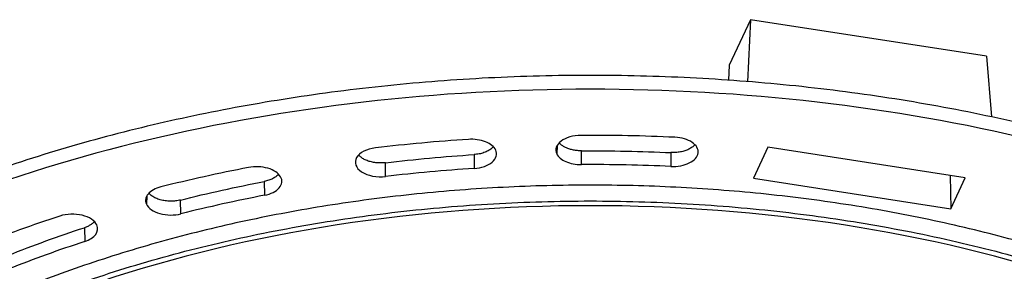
# Model space of a CAD drawing. Header units: millimetres. Extents: x 224 to 956, y 38 to 794.
# Tile 36 of 131: x 830 to 891, y 111 to 126. Entities that reach past the tile are written whole.
import ezdxf

# ---------------------------------------------------------------- set-up
doc = ezdxf.new("R2010")
doc.units = ezdxf.units.MM

msp = doc.modelspace()

# ---------------------------------------------------------------- linework, layer by layer
at = {"color": 179, "linetype": 'Continuous', "lineweight": 25}
for p, q in [((875.089, 126.016), (873.797, 123.234)), ((875.089, 126.016), (874.908, 122.22)), ((889.578, 123.775), (875.089, 126.016)), ((889.578, 123.775), (889.877, 120.061)), ((873.797, 123.234), (873.745, 122.305)), ((858.145, 117.752), (858.151, 116.905)), ((864.728, 117.137), (864.727, 117.984)), ((870.22, 117.874), (870.216, 117.027)), ((876.155, 118.204), (875.275, 116.308)), ((888.252, 116.333), (876.155, 118.204)), ((852.727, 116.409), (852.717, 117.256)), ((845.287, 116.106), (845.303, 115.261)), ((875.275, 116.308), (887.372, 114.437)), ((887.34, 116.474), (887.372, 114.437)), ((887.372, 114.437), (888.252, 116.333)), ((840.177, 114.125), (840.156, 114.969)), ((834.254, 113.271), (834.28, 112.428))]:
    msp.add_line(p, q, dxfattribs=at)
at = {"color": 8, "linetype": 'Continuous', "lineweight": 25}
for p, q in [((863.246, 118.306), (863.215, 117.802)), ((838.09, 115.229), (838.058, 114.715))]:
    msp.add_line(p, q, dxfattribs=at)
at = {"color": 179, "linetype": 'Continuous', "lineweight": 25}
for points, knots in [([(936.22, 80.098), (936.247, 80.604), (936.304, 81.711), (936.229, 83.419), (936.026, 85.218), (935.682, 87.011), (935.204, 88.793), (934.593, 90.55), (933.855, 92.28), (932.993, 93.98), (932.005, 95.656), (930.886, 97.317), (929.635, 98.957), (928.252, 100.574), (926.747, 102.154), (925.124, 103.694), (923.395, 105.183), (921.566, 106.618), (919.643, 107.998), (917.619, 109.329), (915.484, 110.616), (913.241, 111.855), (910.892, 113.043), (908.454, 114.171), (905.933, 115.235), (903.348, 116.229), (900.708, 117.151), (898.016, 118.001), (895.264, 118.783), (892.439, 119.5), (889.545, 120.149), (886.587, 120.728), (883.587, 121.231), (880.552, 121.658), (877.506, 122.005), (874.455, 122.273), (871.405, 122.464), (868.344, 122.578), (865.258, 122.617), (862.154, 122.578), (859.038, 122.459), (855.933, 122.261), (852.846, 121.984), (849.802, 121.632), (846.805, 121.206), (843.861, 120.708), (840.957, 120.138), (838.081, 119.492), (835.239, 118.77), (832.438, 117.971), (829.701, 117.103), (827.033, 116.165), (824.454, 115.167), (821.967, 114.112), (819.579, 113.001), (817.268, 111.835), (815.804, 111.011), (815.072, 110.599)], [0, 0, 0, 0, 0.0154856, 0.0338632, 0.0522408, 0.0706183, 0.0889959, 0.1073735, 0.125423, 0.1434724, 0.1615219, 0.1795713, 0.1979489, 0.2163265, 0.2347041, 0.2530816, 0.2714592, 0.2895087, 0.3075581, 0.3256076, 0.3436571, 0.3620346, 0.3804122, 0.3987898, 0.4171674, 0.435545, 0.4535944, 0.4716439, 0.4896933, 0.5077428, 0.5261204, 0.544498, 0.5628755, 0.5812531, 0.5996307, 0.6176802, 0.6357296, 0.6537791, 0.6718285, 0.6902061, 0.7085837, 0.7269613, 0.7453388, 0.7637164, 0.7817659, 0.7998153, 0.8178648, 0.8359143, 0.8542918, 0.8726694, 0.891047, 0.9094246, 0.9278022, 0.9458516, 0.9639011, 0.9819505, 1, 1, 1, 1]), ([(915.445, 51.839), (928.749, 59.52), (936.225, 69.938), (936.225, 91.662), (928.749, 102.08), (902.14, 117.442), (884.093, 121.757), (846.461, 121.757), (828.414, 117.442), (815.109, 109.761)], [0, 0, 0, 0, 0.25, 0.25, 0.5, 0.5, 0.75, 0.75, 1, 1, 1, 1]), ([(859.475, 118.028), (859.379, 118.235), (859.157, 118.416), (858.542, 118.657), (858.169, 118.71), (857.8, 118.686)], [0, 0, 0, 0, 0.5, 0.5, 1, 1, 1, 1]), ([(864.701, 118.93), (864.22, 118.927), (863.769, 118.797), (863.188, 118.355), (863.09, 118.069), (863.215, 117.802)], [0, 0, 0, 0, 0.5, 0.5, 1, 1, 1, 1]), ([(864.727, 117.984), (864.645, 117.986), (864.48, 117.99), (864.239, 118.025), (864.011, 118.081), (863.802, 118.158), (863.618, 118.254), (863.47, 118.358), (863.401, 118.435), (863.369, 118.47)], [0, 0, 0, 0, 0.146505, 0.293012, 0.439516, 0.586022, 0.732528, 0.879033, 1, 1, 1, 1]), ([(870.216, 117.027), (870.626, 117.008), (871.033, 117.084), (871.659, 117.393), (871.853, 117.613), (871.918, 118.087), (871.785, 118.322), (871.251, 118.683), (870.87, 118.795), (870.459, 118.814)], [0, 0, 0, 0, 0.25, 0.25, 0.5, 0.5, 0.75, 0.75, 1, 1, 1, 1]), ([(871.687, 118.362), (871.683, 118.356), (871.644, 118.297), (871.52, 118.198), (871.319, 118.074), (871.075, 117.976), (870.804, 117.908), (870.515, 117.87), (870.318, 117.872), (870.22, 117.874)], [0, 0, 0, 0, 0.0194348, 0.1828623, 0.3462904, 0.5097165, 0.673145, 0.8365724, 1, 1, 1, 1]), ([(852.108, 118.166), (851.565, 118.102), (851.122, 117.876), (850.77, 117.268), (850.888, 116.933), (851.623, 116.454), (852.184, 116.346), (852.727, 116.409)], [0, 0, 0, 0, 0.333333, 0.333333, 0.666667, 0.666667, 1, 1, 1, 1]), ([(859.319, 118.237), (859.287, 118.199), (859.208, 118.105), (859.013, 117.979), (858.757, 117.866), (858.463, 117.784), (858.251, 117.763), (858.145, 117.752)], [0, 0, 0, 0, 0.146458, 0.359844, 0.57323, 0.786614, 1, 1, 1, 1]), ([(858.151, 116.905), (858.6, 116.935), (859.004, 117.076), (859.513, 117.507), (859.592, 117.776), (859.475, 118.028)], [0, 0, 0, 0, 0.5, 0.5, 1, 1, 1, 1]), ([(863.215, 117.802), (863.304, 117.61), (863.501, 117.44), (864.048, 117.2), (864.384, 117.136), (864.728, 117.137)], [0, 0, 0, 0, 0.5, 0.5, 1, 1, 1, 1]), ([(852.717, 117.256), (852.62, 117.247), (852.425, 117.231), (852.13, 117.249), (851.846, 117.297), (851.584, 117.377), (851.356, 117.485), (851.18, 117.603), (851.105, 117.691), (851.073, 117.728)], [0, 0, 0, 0, 0.148765, 0.297532, 0.446296, 0.595061, 0.743827, 0.892591, 1, 1, 1, 1]), ([(845.303, 115.261), (845.694, 115.336), (846.016, 115.498), (846.384, 115.924), (846.414, 116.17), (846.152, 116.621), (845.872, 116.807), (845.135, 117.019), (844.709, 117.036), (844.318, 116.961)], [0, 0, 0, 0, 0.25, 0.25, 0.5, 0.5, 0.75, 0.75, 1, 1, 1, 1]), ([(846.161, 116.553), (846.158, 116.549), (846.121, 116.492), (846.001, 116.395), (845.802, 116.27), (845.561, 116.169), (845.378, 116.127), (845.287, 116.106)], [0, 0, 0, 0, 0.01797, 0.263478, 0.508985, 0.754492, 1, 1, 1, 1]), ([(924.931, 74.156), (925.002, 74.36), (925.248, 75.059), (925.55, 76.266), (925.838, 77.772), (926.007, 79.285), (926.064, 80.809), (926.006, 82.343), (925.83, 83.883), (925.536, 85.417), (925.126, 86.942), (924.604, 88.446), (923.972, 89.927), (923.234, 91.381), (922.389, 92.816), (921.431, 94.238), (920.36, 95.642), (919.177, 97.025), (917.889, 98.378), (916.499, 99.696), (915.019, 100.97), (913.454, 102.199), (911.808, 103.38), (910.076, 104.519), (908.249, 105.62), (906.329, 106.681), (904.318, 107.698), (902.232, 108.663), (900.074, 109.574), (897.862, 110.424), (895.601, 111.213), (893.298, 111.941), (890.943, 112.61), (888.525, 113.224), (886.048, 113.78), (883.516, 114.275), (880.948, 114.706), (878.351, 115.071), (875.744, 115.368), (873.132, 115.597), (870.522, 115.761), (867.902, 115.859), (865.261, 115.892), (862.604, 115.858), (859.937, 115.756), (857.28, 115.587), (854.638, 115.35), (852.032, 115.049), (849.467, 114.684), (846.947, 114.258), (844.462, 113.77), (842, 113.217), (839.568, 112.599), (837.171, 111.916), (834.828, 111.172), (832.544, 110.37), (830.337, 109.516), (828.209, 108.612), (826.164, 107.661), (824.187, 106.664), (822.934, 105.958), (822.308, 105.606)], [0, 0, 0, 0, 0.006991, 0.023952, 0.040914, 0.057875, 0.074837, 0.092106, 0.109376, 0.126646, 0.143915, 0.161185, 0.178146, 0.195108, 0.212069, 0.22903, 0.2463, 0.26357, 0.28084, 0.298109, 0.315379, 0.33234, 0.349302, 0.366263, 0.383224, 0.400494, 0.417764, 0.435033, 0.452303, 0.469573, 0.486534, 0.503496, 0.520457, 0.537418, 0.554688, 0.571958, 0.589227, 0.606497, 0.623767, 0.640728, 0.657689, 0.674651, 0.691612, 0.708882, 0.726152, 0.743421, 0.760691, 0.777961, 0.794922, 0.811883, 0.828845, 0.845806, 0.863076, 0.880345, 0.897615, 0.914885, 0.932155, 0.949116, 0.966077, 0.983039, 1, 1, 1, 1]), ([(838.939, 115.769), (838.598, 115.683), (838.321, 115.53), (837.998, 115.143), (837.962, 114.922), (838.058, 114.715)], [0, 0, 0, 0, 0.5, 0.5, 1, 1, 1, 1]), ([(840.156, 114.969), (840.055, 114.948), (839.852, 114.906), (839.528, 114.891), (839.206, 114.914), (838.901, 114.977), (838.625, 115.076), (838.397, 115.208), (838.258, 115.315), (838.216, 115.379), (838.211, 115.386)], [0, 0, 0, 0, 0.140506, 0.281013, 0.42152, 0.562027, 0.702533, 0.84304, 0.983546, 1, 1, 1, 1]), ([(822.497, 104.68), (822.673, 104.781), (823.024, 104.982), (823.559, 105.279), (824.1, 105.573), (824.647, 105.863), (825.384, 106.244), (826.134, 106.617), (827.466, 107.256), (829.223, 108.048), (831.652, 109.035), (834.161, 109.952), (837.607, 111.079), (842.088, 112.303), (847.687, 113.459), (853.455, 114.293), (859.337, 114.797), (865.277, 114.966), (871.217, 114.797), (877.099, 114.293), (882.867, 113.459), (888.467, 112.303), (893.842, 110.835), (898.943, 109.07), (903.719, 107.025), (908.126, 104.72), (912.119, 102.176), (915.662, 99.418), (918.719, 96.474), (921.262, 93.371), (923.265, 90.138), (924.71, 86.808), (925.582, 83.412), (925.874, 79.983), (925.582, 76.555), (924.71, 73.159), (923.265, 69.829), (921.262, 66.596), (919.142, 64.01), (917.191, 62.021), (915.601, 60.572), (913.891, 59.17), (912.367, 58.043), (911.093, 57.168), (910.109, 56.526), (909.1, 55.898), (908.405, 55.491), (908.057, 55.287)], [0, 0, 0, 0, 0.00391, 0.007817, 0.011724, 0.01563, 0.019536, 0.027351, 0.03126, 0.046889, 0.062518, 0.078147, 0.093775, 0.125023, 0.156272, 0.18752, 0.218768, 0.250016, 0.281264, 0.312512, 0.34376, 0.375008, 0.406256, 0.437504, 0.468752, 0.5, 0.531248, 0.562496, 0.593744, 0.624993, 0.656241, 0.687489, 0.718737, 0.749985, 0.781233, 0.812481, 0.843729, 0.874977, 0.906225, 0.921854, 0.937483, 0.953111, 0.96874, 0.976557, 0.98437, 0.992183, 1, 1, 1, 1]), ([(907.703, 55.491), (915.151, 59.79), (920.507, 65.146), (925.958, 76.891), (925.958, 83.075), (920.507, 94.821), (915.151, 100.177), (900.256, 108.775), (890.979, 111.867), (870.633, 115.014), (859.921, 115.014), (839.575, 111.867), (830.298, 108.775), (822.851, 104.476)], [0, 0, 0, 0, 0.1666667, 0.1666667, 0.3333333, 0.3333333, 0.5, 0.5, 0.6666667, 0.6666667, 0.8333333, 0.8333333, 1, 1, 1, 1]), ([(838.058, 114.715), (838.175, 114.463), (838.476, 114.253), (839.29, 114.026), (839.762, 114.021), (840.177, 114.125)], [0, 0, 0, 0, 0.5, 0.5, 1, 1, 1, 1]), ([(835.015, 113.44), (834.891, 113.707), (834.559, 113.927), (833.673, 114.141), (833.169, 114.124), (832.751, 113.988)], [0, 0, 0, 0, 0.5, 0.5, 1, 1, 1, 1]), ([(834.862, 113.649), (834.838, 113.62), (834.778, 113.548), (834.641, 113.447), (834.464, 113.347), (834.324, 113.296), (834.254, 113.271)], [0, 0, 0, 0, 0.184427, 0.456285, 0.728142, 1, 1, 1, 1]), ([(834.28, 112.428), (834.58, 112.526), (834.814, 112.678), (835.08, 113.044), (835.104, 113.248), (835.015, 113.44)], [0, 0, 0, 0, 0.5, 0.5, 1, 1, 1, 1])]:
    msp.add_open_spline(points, degree=3, knots=knots, dxfattribs=at)
for points in [[(870.459, 118.814), (868.541, 118.901), (866.625, 118.939), (864.701, 118.93)], [(857.8, 118.686), (855.888, 118.56), (853.994, 118.387), (852.108, 118.166)], [(852.717, 117.256), (854.515, 117.467), (856.322, 117.632), (858.145, 117.752)], [(864.727, 117.984), (866.562, 117.994), (868.39, 117.957), (870.22, 117.874)], [(870.216, 117.027), (868.388, 117.11), (866.561, 117.147), (864.728, 117.137)], [(844.318, 116.961), (842.494, 116.608), (840.703, 116.212), (838.939, 115.769)], [(858.151, 116.905), (856.329, 116.785), (854.524, 116.62), (852.727, 116.409)], [(840.156, 114.969), (841.839, 115.392), (843.546, 115.77), (845.287, 116.106)], [(845.303, 115.261), (843.565, 114.925), (841.858, 114.547), (840.177, 114.125)], [(832.751, 113.988), (831.077, 113.441), (829.45, 112.854), (827.865, 112.225)], [(829.593, 111.589), (831.106, 112.189), (832.657, 112.749), (834.254, 113.271)], [(834.28, 112.428), (832.684, 111.907), (831.134, 111.347), (829.623, 110.748)]]:
    msp.add_open_spline(points, degree=3, dxfattribs=at)

doc.saveas('drawing.dxf')
